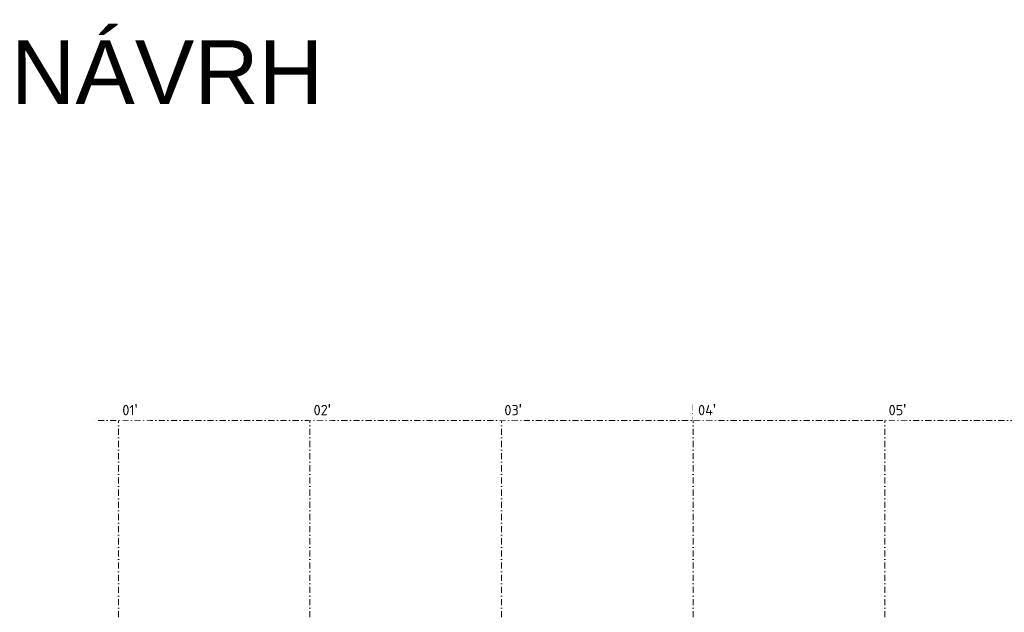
# Model space of a CAD drawing. Header units: millimetres. Extents: x -1695604 to 5289369, y -1488057 to 2187451.
# Tile 140 of 256: x -184 to 61493, y 237275 to 274419. Entities that reach past the tile are written whole.
import ezdxf

# ---------------------------------------------------------------- set-up
doc = ezdxf.new("R2010")
doc.units = ezdxf.units.MM
doc.linetypes.add('CENTERX2', pattern=[101.6, 63.5, -12.7, 12.7, -12.7])
doc.linetypes.add('DASHDOT', pattern=[25.4, 12.7, -6.35, 0, -6.35])
doc.layers.add('A99_N_txt-popis-200', color=240, linetype='Continuous', lineweight=5)
doc.layers.add('A99_S_osy', color=1, linetype='CENTERX2', lineweight=5)
doc.styles.add('ad_popis 100', font='isocpeur.ttf', dxfattribs={"height": 200})
doc.styles.add('ARIAL', font='arial.ttf', dxfattribs={"height": 1000})

msp = doc.modelspace()

# ---------------------------------------------------------------- linework, layer by layer
at = {"layer": 'A99_S_osy', "linetype": 'DASHDOT', "lineweight": 5, "ltscale": 30}
for points in [[(6000, 250300), (6000, 175600)], [(18000, 250300), (18000, 175430)], [(30000, 250300), (30000, 146890)], [(42000, 250300), (42000, 146890)], [(54000, 250300), (54000, 146890)], [(152950, 249300), (4375, 249300)]]:
    msp.add_lwpolyline(points, dxfattribs=at)

# ---------------------------------------------------------------- texts
at = {"layer": 'A99_N_txt-popis-200', "insert": (-735, 273126), "char_height": 4000, "attachment_point": 1, "style": 'ARIAL'}
msp.add_mtext_dynamic_manual_height_columns('NÁVRH ', width=22125.035, gutter_width=5000, heights=[0], dxfattribs=at)

# ---------------------------------------------------------------- next in the draw order: texts
at = {"layer": 'A99_N_txt-popis-200', "lineweight": 0, "insert": (6245, 250330), "char_height": 650, "attachment_point": 1, "style": 'ad_popis 100', "bg_fill": 2}
msp.add_mtext_dynamic_manual_height_columns("01{\\fArial|b0|i0|c238|p34;\\H1.08333x;'}", width=1436.482, gutter_width=1000, heights=[0], dxfattribs=at)
at = {"layer": 'A99_N_txt-popis-200', "color": 1, "lineweight": 0, "char_height": 650, "attachment_point": 1, "style": 'ad_popis 100', "bg_fill": 2}
for s, insert in [("02{\\fArial|b0|i0|c238|p34;\\H1.08333x;'}", (18225, 250330)), ("03{\\fArial|b0|i0|c238|p34;\\H1.08333x;'}", (30175, 250330)), ("04{\\fArial|b0|i0|c238|p34;\\H1.08333x;'}", (42310, 250330)), ("05{\\fArial|b0|i0|c238|p34;\\H1.08333x;'}", (54245.1, 250330))]:
    msp.add_mtext_dynamic_manual_height_columns(s, width=832.5, gutter_width=1000, heights=[0], dxfattribs=dict(at, insert=insert))

doc.saveas('drawing.dxf')
